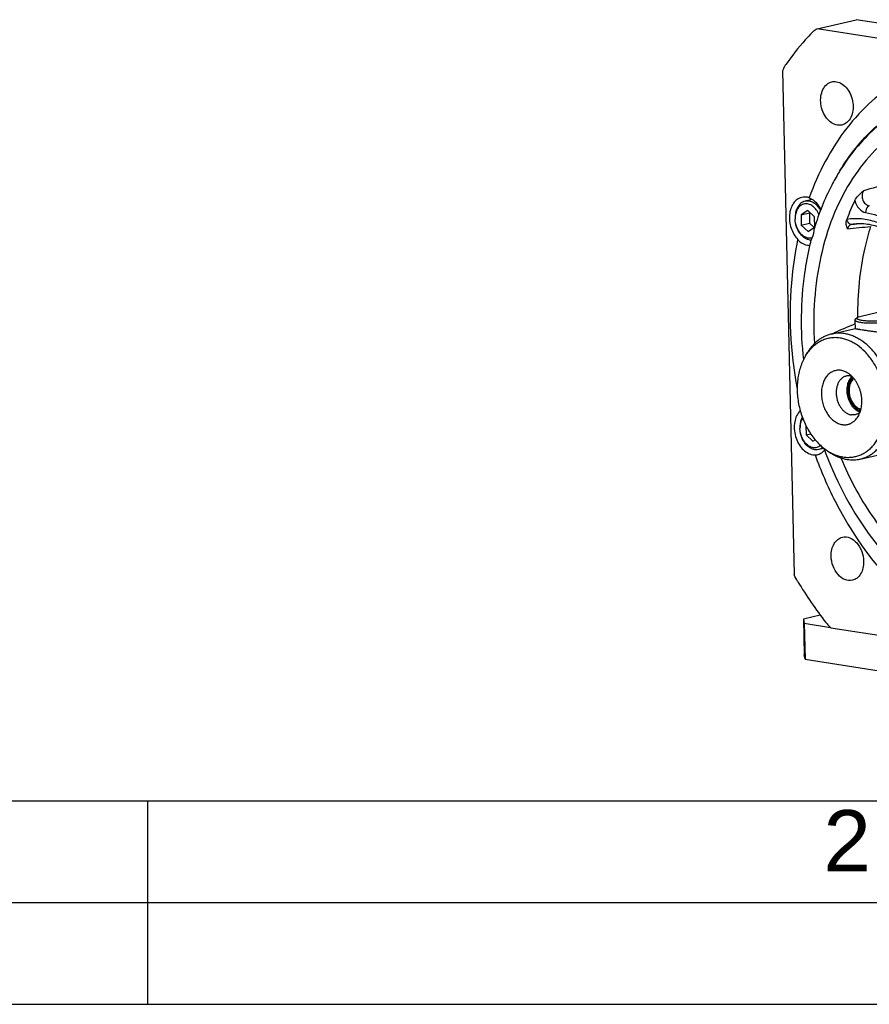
# Model space of a CAD drawing. Header units: millimetres. Extents: x 0 to 420, y 0 to 297.
# Tile 2 of 68: x 124 to 165, y 0 to 48. Entities that reach past the tile are written whole.
import ezdxf

# ---------------------------------------------------------------- set-up
doc = ezdxf.new("R2010")
doc.units = ezdxf.units.MM
doc.header["$LTSCALE"] = 23.1
doc.layers.get('0').update_dxf_attribs({"linetype": 'CONTINUOUS'})
doc.layers.add('COMPONENTS', color=7, linetype='CONTINUOUS')
doc.styles.add('TEXTSTYLE_2', font='arial.ttf')

msp = doc.modelspace()

# ---------------------------------------------------------------- linework, layer by layer
at = {"color": 7, "linetype": 'CONTINUOUS'}
for p, q in [((165.04423, 33.80744), (169.53122, 34.847)), ((164.74025, 33.60461), (164.74996, 33.18359)), ((164.84349, 33.72644), (164.75725, 33.6396)), ((25, 10), (410, 10))]:
    msp.add_line(p, q, dxfattribs=at)
at = {"color": 2, "linetype": 'CONTINUOUS'}
for p, q in [((130, 0), (130, 10)), ((20, 5), (415, 5)), ((0, 0), (232.75, 0))]:
    msp.add_line(p, q, dxfattribs=at)
at = {"color": 7, "linetype": 'CONTINUOUS'}
for points, knots in [([(164.74025, 33.60461), (164.74018, 33.60753), (164.74163, 33.62081), (164.75002, 33.63232), (164.75725, 33.6396)], [0, 0, 0, 0, 0.22167711, 1, 1, 1, 1]), ([(166.29971, 33.52114), (166.2307, 33.50515), (166.07826, 33.47968), (165.83592, 33.45656), (165.57639, 33.44712), (165.35972, 33.45136), (165.19528, 33.4628), (165.08489, 33.47464), (164.98667, 33.48979), (164.90322, 33.50746), (164.83481, 33.52835), (164.77881, 33.55209), (164.74074, 33.58293), (164.74025, 33.60461)], [0, 0, 0, 0, 0.13276051, 0.28914217, 0.45602444, 0.61920163, 0.69503705, 0.76486967, 0.8272705, 0.88102594, 0.92521425, 0.95935985, 1, 1, 1, 1]), ([(166.2317, 33.61983), (166.16384, 33.60411), (166.01346, 33.57975), (165.77523, 33.55898), (165.52289, 33.55275), (165.31567, 33.56028), (165.16278, 33.57485), (165.06456, 33.58887), (164.98111, 33.6059), (164.91459, 33.62547), (164.8708, 33.64468), (164.84646, 33.66202), (164.8348, 33.67437), (164.82828, 33.68751), (164.82752, 33.70681), (164.83653, 33.71943), (164.84348, 33.72643)], [0, 0, 0, 0, 0.14136076, 0.30853653, 0.48504173, 0.65326109, 0.72898877, 0.79660491, 0.85454578, 0.90162313, 0.93722441, 0.95085454, 0.96203168, 0.97137595, 0.97998124, 1, 1, 1, 1]), ([(164.84348, 33.72643), (164.85201, 33.73502), (164.87568, 33.7512), (164.94193, 33.78147), (165.0009, 33.7974), (165.04423, 33.80744)], [0, 0, 0, 0, 0.16635817, 0.38872666, 1, 1, 1, 1])]:
    msp.add_open_spline(points, degree=3, knots=knots, dxfattribs=at)
at = {"layer": 'COMPONENTS', "color": 7, "linetype": 'CONTINUOUS'}
for p, q in [((162.88305, 47.91879), (164.80022, 48.36297)), ((183.29581, 45.44084), (164.80022, 48.36297)), ((181.37864, 44.99666), (162.88305, 47.91879)), ((161.18971, 45.85712), (161.76076, 21.11147)), ((162.64768, 39.52595), (162.29307, 39.44379)), ((162.49807, 39.61388), (162.49412, 39.60282)), ((162.41979, 38.98464), (162.09582, 38.78196)), ((162.09582, 38.78196), (162.50372, 38.87646)), ((162.09582, 38.78196), (162.10758, 38.27237)), ((162.75552, 38.67773), (162.41979, 38.98464)), ((162.52415, 38.88924), (162.50372, 38.87646)), ((162.50372, 38.87646), (162.51548, 38.36687)), ((162.10758, 38.27237), (162.51548, 38.36687)), ((162.10758, 38.27237), (162.44331, 37.96546)), ((162.51548, 38.36687), (162.74686, 38.15537)), ((162.76705, 38.17827), (162.75552, 38.67773)), ((162.44331, 37.96546), (162.76285, 38.16537)), ((161.94329, 37.55805), (161.9229, 37.55332)), ((163.58079, 32.92105), (164.74977, 33.19188)), ((162.3158, 31.85593), (162.41664, 32.02251)), ((165.00274, 26.78361), (173.08951, 28.65719)), ((162.33491, 28.42125), (162.3452, 27.97498)), ((162.3452, 27.97498), (162.56455, 28.0258)), ((162.3452, 27.97498), (162.68094, 27.66808)), ((162.68094, 27.66808), (162.78415, 27.73265)), ((163.21956, 27.30435), (162.97082, 27.24672)), ((163.39823, 27.18391), (163.56206, 27.07865)), ((163.03835, 19.11644), (162.20918, 18.92434)), ((162.20918, 18.92434), (162.24905, 18.71935)), ((162.20918, 18.92434), (162.24992, 17.15907)), ((162.24905, 18.71935), (162.28979, 16.95408)), ((162.24905, 18.71935), (163.54078, 18.51527)), ((163.56199, 18.49769), (182.05758, 15.57556)), ((162.28979, 16.95408), (162.24992, 17.15907)), ((162.28979, 16.95408), (187.13867, 13.02819))]:
    msp.add_line(p, q, dxfattribs=at)
at = {"layer": 'COMPONENTS', "color": 9, "linetype": 'CONTINUOUS'}
for p, q in [((164.35131, 38.55659), (164.34355, 38.5553)), ((164.59391, 38.30644), (164.71274, 38.31895)), ((164.71274, 38.31895), (164.80199, 38.32834)), ((164.80199, 38.32834), (164.83329, 38.33163))]:
    msp.add_line(p, q, dxfattribs=at)
at = {"layer": 'COMPONENTS', "color": 7, "linetype": 'CONTINUOUS'}
for centre, radius, start, end in [((172.96907, 35.40845), 10.53686, 148.276513, 148.80882), ((162.26316, 38.94714), 0.70638, 75.100282, 80.989116), ((162.25231, 38.90589), 0.74904, 70.84076, 75.109097), ((162.22016, 38.86728), 0.78491, 68.346285, 69.572019), ((163.31134, 39.02054), 0.90933, 145.180682, 148.015865), ((163.28961, 39.03542), 0.88299, 144.753884, 145.168248), ((163.28008, 39.0422), 0.8713, 143.233052, 144.756327), ((175.10174, 34.55216), 11.47884, 154.567694, 159.589696), ((163.08846, 38.63668), 1.29035, 181.324155, 182.789768), ((162.77878, 38.38526), 1.17573, 224.220501, 224.714894), ((162.51094, 37.93677), 0.65852, 260.9819, 271.109386), ((176.58708, 33.94695), 14.45486, 166.493259, 166.745575), ((176.45736, 33.97831), 14.3214, 165.74171, 166.49404), ((168.88481, 30.43927), 5.75705, 153.830962, 154.149255), ((163.32609, 28.3393), 1.29035, 181.324155, 182.789768), ((162.76905, 27.64351), 0.65794, 260.966021, 271.407226), ((162.74903, 27.60199), 0.62114, 273.353902, 283.069133), ((181.59059, 32.82804), 23.06945, 211.549103, 217.594512)]:
    msp.add_arc(centre, radius, start, end, dxfattribs=at)
at = {"layer": 'COMPONENTS', "color": 9, "linetype": 'CONTINUOUS'}
for centre, radius, start, end in [((213.35806, -129.94599), 176.60823, 105.4132639, 105.8361399), ((164.9973, 35.71383), 2.6238, 95.868319, 98.843858), ((226.49413, -112.54115), 158.48266, 112.9314628, 113.3350988), ((164.33282, 32.95533), 0.61538, 177.866283, 180.244374)]:
    msp.add_arc(centre, radius, start, end, dxfattribs=at)
at = {"layer": 'COMPONENTS', "color": 7, "linetype": 'CONTINUOUS'}
for points, knots in [([(162.64266, 47.73994), (162.66048, 47.75852), (162.73259, 47.82803), (162.81643, 47.88565), (162.88305, 47.91879)], [0, 0, 0, 0, 0.2569952, 1, 1, 1, 1]), ([(162.64266, 47.73994), (162.52651, 47.61883), (162.06419, 47.11734), (161.64103, 46.58002), (161.34479, 46.15976)], [0, 0, 0, 0, 0.24606659, 1, 1, 1, 1]), ([(161.34479, 46.15976), (161.32897, 46.13732), (161.26701, 46.04209), (161.21884, 45.93813), (161.18971, 45.85712)], [0, 0, 0, 0, 0.24181615, 1, 1, 1, 1]), ([(166.97904, 45.37223), (166.47968, 45.08524), (165.51884, 44.3868), (163.82867, 42.56222), (162.93497, 40.83618), (162.49807, 39.61388)], [0, 0, 0, 0, 0.23262396, 0.47573863, 1, 1, 1, 1]), ([(163.87909, 43.18319), (163.67148, 43.21599), (163.37278, 43.4423), (163.15019, 43.84834), (163.05281, 44.21958), (163.05234, 44.59417), (163.14853, 44.93097), (163.33593, 45.19131), (163.51788, 45.28806), (163.60916, 45.30918)], [0, 0, 0, 0, 0.23310244, 0.37080086, 0.51370414, 0.65317396, 0.78173, 0.896095, 1, 1, 1, 1]), ([(163.82986, 45.31622), (164.03747, 45.28342), (164.33617, 45.0571), (164.55876, 44.65106), (164.65614, 44.27983), (164.65661, 43.90524), (164.56042, 43.56844), (164.37302, 43.3081), (164.19107, 43.21134), (164.09979, 43.19023)], [0, 0, 0, 0, 0.23310244, 0.37080086, 0.51370414, 0.65317396, 0.78173, 0.896095, 1, 1, 1, 1]), ([(164.00578, 40.94871), (164.47217, 41.71908), (165.56746, 43.10322), (167.04865, 44.08357), (167.81876, 44.41396)], [0, 0, 0, 0, 0.51799053, 1, 1, 1, 1]), ([(167.84643, 44.35148), (167.07394, 44.03444), (165.58398, 43.07906), (164.47793, 41.71162), (164.00646, 40.94895)], [0, 0, 0, 0, 0.48221077, 1, 1, 1, 1]), ([(169.90177, 44.0067), (169.36889, 43.95194), (168.30413, 43.70639), (166.8291, 42.94296), (165.52651, 41.8162), (164.43705, 40.369), (163.59043, 38.64962), (162.80089, 36.0174), (162.66307, 33.88167), (162.74971, 32.45317)], [0, 0, 0, 0, 0.10751211, 0.21661892, 0.3301891, 0.45025837, 0.57780221, 0.7127713, 1, 1, 1, 1]), ([(163.95537, 40.86544), (163.83001, 40.65837), (163.34192, 39.78611), (162.97025, 38.85042), (162.75008, 38.12615)], [0, 0, 0, 0, 0.24229752, 1, 1, 1, 1]), ([(164.73528, 39.48168), (164.78007, 39.57564), (164.91806, 39.74635), (165.07926, 39.88772), (165.16395, 39.95927)], [0, 0, 0, 0, 0.48423051, 1, 1, 1, 1]), ([(162.13028, 39.63704), (162.05051, 39.61859), (161.89205, 39.54559), (161.70537, 39.35), (161.57737, 39.08746), (161.49293, 38.66853), (161.56284, 38.11508), (161.7862, 37.71941), (161.93619, 37.56529)], [0, 0, 0, 0, 0.10130683, 0.20950098, 0.32839566, 0.45798089, 0.7338924, 1, 1, 1, 1]), ([(162.29307, 39.44379), (162.25646, 39.43531), (162.18409, 39.4096), (162.04948, 39.32475), (161.91082, 39.15743), (161.81384, 38.89862), (161.79615, 38.70633), (161.79845, 38.60686)], [0, 0, 0, 0, 0.10773519, 0.21802169, 0.45306117, 0.71474761, 1, 1, 1, 1]), ([(162.973, 38.78834), (162.93914, 38.87232), (162.85473, 39.02695), (162.68017, 39.20882), (162.50401, 39.29975), (162.36114, 39.32271), (162.2579, 39.31605), (162.15946, 39.28583), (162.03625, 39.21426), (161.90852, 39.06721), (161.81911, 38.83601), (161.80277, 38.66343), (161.80483, 38.57407)], [0, 0, 0, 0, 0.14369326, 0.27613909, 0.39488904, 0.45027307, 0.50407712, 0.55760567, 0.6122122, 0.7284181, 0.85814723, 1, 1, 1, 1]), ([(163.05436, 39.00846), (163.01034, 39.08513), (162.90955, 39.22369), (162.71878, 39.37928), (162.50662, 39.46175), (162.35991, 39.45927), (162.29307, 39.44379)], [0, 0, 0, 0, 0.2836884, 0.54384405, 0.77981428, 1, 1, 1, 1]), ([(163.07086, 39.0527), (163.03721, 39.11608), (162.89858, 39.33913), (162.68784, 39.52611), (162.50979, 39.59679)], [0, 0, 0, 0, 0.27252481, 1, 1, 1, 1]), ([(162.59255, 37.53179), (162.54371, 37.53424), (162.44336, 37.55352), (162.30051, 37.62032), (162.16707, 37.72218), (162.00516, 37.90264), (161.85669, 38.18772), (161.80598, 38.44362), (161.79963, 38.57388)], [0, 0, 0, 0, 0.10349165, 0.21335634, 0.33096713, 0.45631744, 0.72401122, 1, 1, 1, 1]), ([(162.65116, 37.64917), (162.60475, 37.6353), (162.50451, 37.62296), (162.3524, 37.65443), (162.20657, 37.73199), (162.02567, 37.89406), (161.86003, 38.17783), (161.80792, 38.44022), (161.80483, 38.57407)], [0, 0, 0, 0, 0.10223779, 0.20864641, 0.32301122, 0.446842, 0.71738558, 1, 1, 1, 1]), ([(164.37388, 38.09174), (164.34612, 38.15893), (164.29262, 38.31034), (164.31376, 38.4753), (164.34355, 38.5553)], [0, 0, 0, 0, 0.45995069, 1, 1, 1, 1]), ([(166.18831, 38.06371), (165.95427, 38.17011), (165.47467, 38.32611), (164.96917, 38.34857), (164.72903, 38.32388)], [0, 0, 0, 0, 0.51573274, 1, 1, 1, 1]), ([(162.57712, 37.50558), (162.60407, 37.54853), (162.70405, 37.74101), (162.74541, 37.96072), (162.75008, 38.12615)], [0, 0, 0, 0, 0.23453451, 1, 1, 1, 1]), ([(161.9229, 37.55332), (161.80233, 36.97133), (161.43496, 34.54548), (161.5637, 32.05212), (161.9034, 30.22701)], [0, 0, 0, 0, 0.24251271, 1, 1, 1, 1]), ([(161.9229, 37.55332), (161.95824, 37.51762), (162.09689, 37.39383), (162.27348, 37.3076), (162.40772, 37.28639)], [0, 0, 0, 0, 0.26988426, 1, 1, 1, 1]), ([(162.51727, 37.26109), (162.41301, 36.81845), (162.06873, 34.97286), (162.05524, 33.07029), (162.20778, 31.65744)], [0, 0, 0, 0, 0.24243288, 1, 1, 1, 1]), ([(163.58079, 32.92105), (163.52268, 32.90758), (163.40751, 32.87407), (163.24063, 32.8048), (163.08041, 32.7169), (162.92792, 32.61097), (162.78409, 32.4877), (162.64983, 32.3479), (162.52596, 32.19248), (162.45181, 32.0806), (162.41664, 32.02251)], [0, 0, 0, 0, 0.11847533, 0.23765074, 0.35819684, 0.48072807, 0.60578125, 0.73380031, 0.86512747, 1, 1, 1, 1]), ([(164.22048, 32.94155), (164.16666, 32.95005), (164.05888, 32.96208), (163.89712, 32.96476), (163.73729, 32.95192), (163.63246, 32.93302), (163.58079, 32.92105)], [0, 0, 0, 0, 0.25391689, 0.50451409, 0.75283564, 1, 1, 1, 1]), ([(165.00274, 26.78361), (165.06825, 26.79879), (165.198, 26.83754), (165.38492, 26.91978), (165.56301, 27.02554), (165.73077, 27.15389), (165.88689, 27.30376), (166.03014, 27.47391), (166.15942, 27.66294), (166.27373, 27.86935), (166.37219, 28.09146), (166.45405, 28.32753), (166.51867, 28.57567), (166.56557, 28.83392), (166.59437, 29.10023), (166.60486, 29.37249), (166.59695, 29.64856), (166.5619, 30.01952), (166.49069, 30.38788), (166.38488, 30.74686), (166.28885, 31.00908), (166.17694, 31.2621), (166.05004, 31.50393), (165.90914, 31.73264), (165.75536, 31.94643), (165.58987, 32.14362), (165.35889, 32.37874), (165.10684, 32.57931), (164.83839, 32.73682), (164.63545, 32.8303), (164.42966, 32.89999), (164.29, 32.93056), (164.22048, 32.94155)], [0, 0, 0, 0, 0.02552729, 0.05124574, 0.07733632, 0.1039609, 0.13125543, 0.15932562, 0.18824507, 0.21805523, 0.24876682, 0.28036218, 0.31279802, 0.34600856, 0.37990863, 0.41439681, 0.44935847, 0.48466874, 0.55576551, 0.5913137, 0.62666646, 0.66169074, 0.69626038, 0.73025894, 0.76358276, 0.79614393, 0.82787344, 0.88861612, 0.91767216, 0.94587042, 0.97327943, 1, 1, 1, 1]), ([(165.03629, 33.13056), (165.02424, 33.13246), (165.00013, 33.13626), (164.96397, 33.14191), (164.93383, 33.14659), (164.90971, 33.15032), (164.89163, 33.15312), (164.87354, 33.15593), (164.85546, 33.15876), (164.83738, 33.16164), (164.82233, 33.1641), (164.8103, 33.16614), (164.80129, 33.16771), (164.79229, 33.16936), (164.7833, 33.17111), (164.77584, 33.1727), (164.76991, 33.1741), (164.76548, 33.17524), (164.76182, 33.17631), (164.75892, 33.17728), (164.75678, 33.17808), (164.75468, 33.17899), (164.75299, 33.17989), (164.75174, 33.18076), (164.75088, 33.18153), (164.75019, 33.18245), (164.74997, 33.18321), (164.74996, 33.18359)], [0, 0, 0, 0, 0.12500343, 0.25000686, 0.37501029, 0.43751201, 0.50001373, 0.56251544, 0.62501715, 0.68751885, 0.75002048, 0.78127132, 0.81252214, 0.84377292, 0.87502357, 0.90627383, 0.92189916, 0.93752434, 0.95314906, 0.96096179, 0.96877441, 0.97658657, 0.98439695, 0.98830378, 0.99220974, 0.99611341, 1, 1, 1, 1]), ([(166.31083, 33.03931), (166.28983, 33.03445), (166.24572, 33.02613), (166.17649, 33.01779), (166.10226, 33.01302), (166.0238, 33.01168), (165.94189, 33.01351), (165.85732, 33.01817), (165.77087, 33.02529), (165.65399, 33.0375), (165.50912, 33.05647), (165.34061, 33.08194), (165.18358, 33.10706), (165.0834, 33.12311), (165.03629, 33.13056)], [0, 0, 0, 0, 0.05035609, 0.10473308, 0.16276653, 0.22401268, 0.28796978, 0.3540955, 0.42181918, 0.49054868, 0.62855943, 0.76302556, 0.88860595, 1, 1, 1, 1]), ([(164.02044, 32.72443), (163.97907, 32.73097), (163.89626, 32.74092), (163.7719, 32.74631), (163.64854, 32.74202), (163.52663, 32.72808), (163.40655, 32.70453), (163.28871, 32.67144), (163.17351, 32.62893), (163.06132, 32.57714), (162.95252, 32.51624), (162.84748, 32.44645), (162.74652, 32.36799), (162.61671, 32.2512), (162.46636, 32.08411), (162.36351, 31.93474), (162.3158, 31.85593)], [0, 0, 0, 0, 0.06172536, 0.12275934, 0.183265, 0.24341671, 0.3033966, 0.3633906, 0.42358434, 0.48415899, 0.54528745, 0.6071308, 0.66983544, 0.7335308, 0.86424349, 1, 1, 1, 1]), ([(164.15518, 26.88572), (164.22579, 26.87457), (164.36747, 26.86129), (164.57953, 26.86974), (164.78693, 26.90671), (164.98751, 26.97185), (165.17927, 27.06447), (165.36029, 27.1836), (165.52883, 27.328), (165.68329, 27.4962), (165.82223, 27.68651), (165.94436, 27.89709), (166.04856, 28.12589), (166.13387, 28.37072), (166.19951, 28.62923), (166.24487, 28.89896), (166.26953, 29.17733), (166.27327, 29.46169), (166.25606, 29.74932), (166.21806, 30.03746), (166.15964, 30.32337), (166.08136, 30.60432), (165.98397, 30.87761), (165.8684, 31.14063), (165.73574, 31.39087), (165.58727, 31.62594), (165.42434, 31.8436), (165.19367, 32.10365), (164.9375, 32.32633), (164.66112, 32.50105), (164.45136, 32.60416), (164.23795, 32.68032), (164.0927, 32.71301), (164.02044, 32.72443)], [0, 0, 0, 0, 0.02655459, 0.05268311, 0.07860713, 0.10456135, 0.13077847, 0.1574745, 0.18483628, 0.21301292, 0.24211114, 0.27219418, 0.30328325, 0.33536075, 0.36837433, 0.40224142, 0.4368539, 0.47208264, 0.50778208, 0.54379453, 0.57995446, 0.61609274, 0.65204073, 0.68763453, 0.72271912, 0.75715272, 0.79081115, 0.82359235, 0.88618453, 0.91601237, 0.94486745, 0.97282407, 1, 1, 1, 1]), ([(162.3158, 31.85593), (162.26507, 31.77215), (162.17224, 31.5947), (162.06202, 31.30957), (161.97947, 31.00407), (161.92567, 30.68239), (161.90131, 30.34886), (161.9067, 30.00799), (161.94176, 29.66441), (162.006, 29.32275), (162.09855, 28.98766), (162.21816, 28.66366), (162.36322, 28.35516), (162.53177, 28.06632), (162.72155, 27.80107), (162.93004, 27.56301), (163.15442, 27.3554), (163.31583, 27.23685), (163.39823, 27.18391)], [0, 0, 0, 0, 0.05626628, 0.11473303, 0.17529654, 0.2377546, 0.30182371, 0.36715625, 0.43335715, 0.5, 0.56664285, 0.63284374, 0.69817629, 0.7622454, 0.82470346, 0.88526697, 0.94373372, 1, 1, 1, 1]), ([(164.05712, 31.13496), (164.02496, 31.14004), (163.96041, 31.14609), (163.86381, 31.14224), (163.76933, 31.1254), (163.67796, 31.09573), (163.59061, 31.05353), (163.50814, 30.99927), (163.43137, 30.93349), (163.361, 30.85687), (163.29771, 30.77017), (163.24208, 30.67424), (163.19461, 30.57001), (163.15575, 30.45849), (163.12585, 30.34072), (163.10518, 30.21785), (163.09395, 30.09103), (163.09166, 29.91739), (163.10864, 29.74206), (163.14401, 29.56897), (163.19137, 29.39899), (163.25605, 29.23559), (163.33711, 29.08269), (163.40475, 28.9756), (163.47897, 28.87645), (163.58405, 28.75798), (163.70074, 28.65654), (163.82665, 28.57695), (163.9222, 28.52998), (164.01942, 28.49529), (164.08558, 28.48039), (164.1185, 28.47519)], [0, 0, 0, 0, 0.02655703, 0.05268796, 0.07861437, 0.10457097, 0.1307905, 0.15748898, 0.18485328, 0.21303252, 0.24213342, 0.27221922, 0.30331115, 0.3353916, 0.36840822, 0.40227843, 0.43689409, 0.47212607, 0.54379872, 0.57996198, 0.61610358, 0.68760579, 0.72269361, 0.75713038, 0.7907919, 0.82357612, 0.88617406, 0.91600464, 0.94486238, 0.97282157, 1, 1, 1, 1]), ([(164.40194, 30.99912), (164.37467, 31.01665), (164.3193, 31.04877), (164.23316, 31.08805), (164.14584, 31.11739), (164.08661, 31.1303), (164.05712, 31.13496)], [0, 0, 0, 0, 0.2606855, 0.51379552, 0.75993845, 1, 1, 1, 1]), ([(164.89504, 28.87083), (164.91814, 28.909), (164.96043, 28.98983), (165.01064, 29.11972), (165.04825, 29.25889), (165.07276, 29.40543), (165.08385, 29.55736), (165.08139, 29.71264), (165.06542, 29.86916), (165.03616, 30.02479), (164.994, 30.17744), (164.93951, 30.32504), (164.87343, 30.46557), (164.79665, 30.59715), (164.7102, 30.71798), (164.61522, 30.82643), (164.51301, 30.92101), (164.43948, 30.97501), (164.40194, 30.99912)], [0, 0, 0, 0, 0.05626628, 0.11473303, 0.17529654, 0.2377546, 0.30182371, 0.36715625, 0.43335715, 0.5, 0.56664285, 0.63284375, 0.69817629, 0.7622454, 0.82470346, 0.88526697, 0.94373372, 1, 1, 1, 1]), ([(164.31645, 30.85887), (164.29617, 30.85418), (164.25601, 30.84218), (164.19815, 30.81673), (164.14303, 30.78399), (164.0911, 30.74427), (164.04278, 30.69788), (163.99844, 30.64521), (163.95842, 30.5867), (163.91058, 30.5003), (163.87353, 30.40518), (163.84723, 30.30419), (163.82769, 30.1966), (163.81771, 30.05639), (163.82843, 29.88529), (163.86136, 29.71495), (163.91547, 29.55069), (163.98909, 29.39764), (164.06568, 29.28208), (164.13471, 29.19983), (164.20621, 29.12705), (164.28422, 29.06497), (164.36731, 29.01621), (164.43013, 28.98728), (164.49383, 28.96571), (164.53705, 28.95625), (164.55857, 28.95285)], [0, 0, 0, 0, 0.02553374, 0.05125868, 0.07735586, 0.10398716, 0.13128858, 0.15936586, 0.18829262, 0.21811031, 0.28037854, 0.31282258, 0.34604151, 0.4144059, 0.48465765, 0.55577238, 0.62665433, 0.69622679, 0.76352304, 0.79609244, 0.82782996, 0.88858798, 0.91765137, 0.94585675, 0.97327268, 1, 1, 1, 1]), ([(164.51444, 30.86522), (164.49779, 30.86785), (164.46443, 30.87158), (164.41436, 30.87241), (164.36489, 30.86843), (164.33244, 30.86258), (164.31645, 30.85887)], [0, 0, 0, 0, 0.25391688, 0.50451409, 0.75283564, 1, 1, 1, 1]), ([(164.5922, 30.84606), (164.56496, 30.82049), (164.51385, 30.76282), (164.45093, 30.66267), (164.40115, 30.54908), (164.36551, 30.42449), (164.34471, 30.29156), (164.33915, 30.15309), (164.34893, 30.01202), (164.37384, 29.87135), (164.41333, 29.73405), (164.46659, 29.60305), (164.53247, 29.48114), (164.60961, 29.3709), (164.6964, 29.27468), (164.79107, 29.19455), (164.89162, 29.13227), (164.96288, 29.10295), (164.99859, 29.09197)], [0, 0, 0, 0, 0.05384258, 0.11039, 0.16979863, 0.23197452, 0.29661249, 0.36324008, 0.43126145, 0.49999976, 0.56873809, 0.63675949, 0.70338713, 0.76802516, 0.83020112, 0.88960984, 0.94615735, 1, 1, 1, 1]), ([(164.68785, 30.74175), (164.67545, 30.73152), (164.65135, 30.70958), (164.60634, 30.66025), (164.55677, 30.58868), (164.50995, 30.49099), (164.47599, 30.38268), (164.4556, 30.26625), (164.44923, 30.14438), (164.45699, 30.01989), (164.47869, 29.89564), (164.51384, 29.7745), (164.56162, 29.65928), (164.62094, 29.55263), (164.69045, 29.45703), (164.76859, 29.37469), (164.85359, 29.30755), (164.92958, 29.26507), (164.9917, 29.24055), (165.02299, 29.23145), (165.03863, 29.22771)], [0, 0, 0, 0, 0.02641444, 0.05345365, 0.10958386, 0.1687036, 0.23077269, 0.29549862, 0.36238847, 0.43080154, 0.50000017, 0.5691988, 0.63761184, 0.70450166, 0.76922754, 0.83129657, 0.89041625, 0.9465464, 0.97358559, 1, 1, 1, 1]), ([(164.51444, 30.86522), (164.52079, 30.86422), (164.54638, 30.85972), (164.57165, 30.85346), (164.59037, 30.84785)], [0, 0, 0, 0, 0.24746328, 1, 1, 1, 1]), ([(162.05172, 29.16073), (161.90632, 29.01635), (161.77005, 28.69636), (161.74842, 28.25284), (161.80831, 27.89557), (161.94334, 27.56285), (162.18873, 27.20942), (162.47242, 27.02427), (162.66574, 26.99373)], [0, 0, 0, 0, 0.2345836, 0.36884516, 0.50785998, 0.64548974, 0.77593657, 1, 1, 1, 1]), ([(164.99775, 29.08956), (164.98032, 29.07344), (164.94394, 29.04355), (164.88474, 29.0063), (164.82221, 28.97758), (164.7786, 28.9643), (164.75657, 28.95919)], [0, 0, 0, 0, 0.2570953, 0.50823704, 0.75519756, 1, 1, 1, 1]), ([(162.15417, 28.84023), (162.13347, 28.80264), (162.05832, 28.63578), (162.03286, 28.44898), (162.03608, 28.30948)], [0, 0, 0, 0, 0.23520336, 1, 1, 1, 1]), ([(162.17369, 28.78804), (162.12707, 28.71726), (162.05792, 28.54919), (162.04031, 28.36985), (162.04246, 28.27668)], [0, 0, 0, 0, 0.47628993, 1, 1, 1, 1]), ([(164.1185, 28.47519), (164.13735, 28.47222), (164.17507, 28.46768), (164.23172, 28.46523), (164.28791, 28.46718), (164.34345, 28.47353), (164.39815, 28.48426), (164.45183, 28.49933), (164.50431, 28.5187), (164.55542, 28.54229), (164.60498, 28.57003), (164.65283, 28.60183), (164.69882, 28.63757), (164.75796, 28.69077), (164.82645, 28.76689), (164.8733, 28.83493), (164.89504, 28.87083)], [0, 0, 0, 0, 0.06172536, 0.12275934, 0.183265, 0.24341671, 0.3033966, 0.3633906, 0.42358434, 0.48415899, 0.54528745, 0.6071308, 0.66983544, 0.7335308, 0.86424349, 1, 1, 1, 1]), ([(164.75657, 28.95919), (164.74058, 28.95549), (164.70813, 28.94964), (164.65866, 28.94566), (164.60859, 28.94649), (164.57523, 28.95022), (164.55857, 28.95285)], [0, 0, 0, 0, 0.24716436, 0.49548591, 0.74608312, 1, 1, 1, 1]), ([(162.97082, 27.24673), (162.91908, 27.23474), (162.80853, 27.22743), (162.64301, 27.26826), (162.48475, 27.35679), (162.28834, 27.53589), (162.10602, 27.84483), (162.04439, 28.1302), (162.03726, 28.27649)], [0, 0, 0, 0, 0.10233278, 0.20930801, 0.32415547, 0.44807384, 0.71782098, 1, 1, 1, 1]), ([(163.05879, 27.44582), (163.01515, 27.40842), (162.91489, 27.34829), (162.7396, 27.32269), (162.56117, 27.36561), (162.39457, 27.46986), (162.2503, 27.62573), (162.09895, 27.88812), (162.04604, 28.12123), (162.04246, 28.27668)], [0, 0, 0, 0, 0.10672792, 0.21129192, 0.32086719, 0.44040971, 0.57119772, 0.71124463, 1, 1, 1, 1]), ([(162.88948, 26.99694), (162.92351, 27.00485), (163.06044, 27.04897), (163.17936, 27.14139), (163.24969, 27.22387)], [0, 0, 0, 0, 0.24373041, 1, 1, 1, 1]), ([(163.17505, 27.34562), (163.14474, 27.32189), (163.07985, 27.28092), (163.00745, 27.25521), (162.97082, 27.24673)], [0, 0, 0, 0, 0.50585892, 1, 1, 1, 1]), ([(163.21484, 27.31221), (163.74944, 25.83825), (165.13595, 23.12858), (167.25886, 20.9138), (168.43191, 20.08388)], [0, 0, 0, 0, 0.52179343, 1, 1, 1, 1]), ([(163.39823, 27.18391), (163.45811, 27.14544), (163.57965, 27.07492), (163.76874, 26.9887), (163.96042, 26.92429), (164.09044, 26.89595), (164.15518, 26.88572)], [0, 0, 0, 0, 0.2606855, 0.51379552, 0.75993845, 1, 1, 1, 1]), ([(162.78537, 26.98191), (163.06479, 26.20979), (164.29317, 23.36036), (166.24326, 20.77795), (168.03619, 19.36238)], [0, 0, 0, 0, 0.2644094, 1, 1, 1, 1]), ([(163.56206, 27.07865), (163.62542, 27.03794), (163.75404, 26.96332), (163.95413, 26.87208), (164.15696, 26.80393), (164.29455, 26.77394), (164.36305, 26.76311)], [0, 0, 0, 0, 0.2606855, 0.51379552, 0.75993845, 1, 1, 1, 1]), ([(164.05019, 26.83926), (164.46178, 25.8511), (165.4453, 24.00183), (167.39538, 21.68159), (169.67164, 20.02279), (171.38489, 19.42586), (172.2246, 19.29319)], [0, 0, 0, 0, 0.27759497, 0.53896686, 0.77954471, 1, 1, 1, 1]), ([(164.36305, 26.76311), (164.41687, 26.75461), (164.52465, 26.74258), (164.68641, 26.7399), (164.84623, 26.75274), (164.95107, 26.77164), (165.00274, 26.78361)], [0, 0, 0, 0, 0.25391689, 0.50451409, 0.75283564, 1, 1, 1, 1]), ([(163.57342, 22.0115), (163.57086, 22.12246), (163.59047, 22.33695), (163.69914, 22.62571), (163.87957, 22.84482), (164.0431, 22.926), (164.12524, 22.94502)], [0, 0, 0, 0, 0.28565306, 0.54765064, 0.78300239, 1, 1, 1, 1]), ([(164.12524, 22.94502), (164.24422, 22.97257), (164.52447, 22.93904), (164.86532, 22.66558), (165.10011, 22.25281), (165.16387, 21.92587), (165.16771, 21.75961)], [0, 0, 0, 0, 0.2074763, 0.44611284, 0.7174835, 1, 1, 1, 1]), ([(164.61588, 20.82609), (164.4969, 20.79854), (164.21665, 20.83207), (163.87581, 21.10553), (163.64101, 21.5183), (163.57726, 21.84524), (163.57342, 22.0115)], [0, 0, 0, 0, 0.2074763, 0.44611284, 0.7174835, 1, 1, 1, 1]), ([(165.16771, 21.75961), (165.17027, 21.64865), (165.15066, 21.43416), (165.04198, 21.1454), (164.86155, 20.92629), (164.69802, 20.84511), (164.61588, 20.82609)], [0, 0, 0, 0, 0.28565306, 0.54765064, 0.78300239, 1, 1, 1, 1]), ([(163.31156, 18.75408), (163.33039, 18.72969), (163.40609, 18.63705), (163.49244, 18.55292), (163.56199, 18.49769)], [0, 0, 0, 0, 0.25762235, 1, 1, 1, 1])]:
    msp.add_open_spline(points, degree=3, knots=knots, dxfattribs=at)
for points in [[(163.60916, 45.30918), (163.68087, 45.32576), (163.75716, 45.32771), (163.82986, 45.31622)], [(164.09979, 43.19023), (164.02808, 43.17364), (163.95179, 43.1717), (163.87909, 43.18319)], [(162.3738, 39.64481), (162.29358, 39.65748), (162.2094, 39.65534), (162.13028, 39.63704)], [(161.93099, 20.75744), (161.86243, 20.869), (161.80557, 20.98843), (161.76076, 21.11147)]]:
    msp.add_open_spline(points, degree=3, dxfattribs=at)
at = {"layer": 'COMPONENTS', "color": 9, "linetype": 'CONTINUOUS'}
for points, knots in [([(165.16395, 39.95927), (165.12346, 39.89508), (165.07574, 39.7384), (165.11088, 39.50022), (165.23985, 39.3037), (165.3799, 39.23583), (165.44792, 39.22759)], [0, 0, 0, 0, 0.25099033, 0.51821785, 0.77340635, 1, 1, 1, 1]), ([(164.73528, 39.48168), (164.77167, 39.33661), (164.89389, 39.07844), (165.14283, 38.91244), (165.2669, 38.89163)], [0, 0, 0, 0, 0.54314114, 1, 1, 1, 1]), ([(165.44792, 39.22759), (165.42113, 39.21799), (165.30937, 39.14132), (165.26508, 38.99489), (165.2669, 38.89163)], [0, 0, 0, 0, 0.21598951, 1, 1, 1, 1]), ([(165.2669, 38.89163), (165.6524, 38.82698), (166.43746, 38.54465), (167.10163, 38.04967), (167.41234, 37.75682)], [0, 0, 0, 0, 0.47794139, 1, 1, 1, 1]), ([(167.16998, 37.59012), (166.76813, 37.94562), (166.08179, 38.37844), (165.07772, 38.60499), (164.58649, 38.59319), (164.35131, 38.55659)], [0, 0, 0, 0, 0.52518961, 0.76702763, 1, 1, 1, 1]), ([(164.59391, 38.30644), (164.53964, 38.30085), (164.41287, 38.36747), (164.3644, 38.48854), (164.35131, 38.55659)], [0, 0, 0, 0, 0.44047769, 1, 1, 1, 1]), ([(164.59391, 38.30644), (164.544, 38.29874), (164.44205, 38.2453), (164.39009, 38.14571), (164.37388, 38.09174)], [0, 0, 0, 0, 0.47254532, 1, 1, 1, 1]), ([(165.51162, 38.2087), (165.40122, 37.86207), (165.0077, 36.40756), (164.85991, 34.89041), (164.86914, 33.7486)], [0, 0, 0, 0, 0.24161604, 1, 1, 1, 1])]:
    msp.add_open_spline(points, degree=3, knots=knots, dxfattribs=at)
msp.add_open_spline([(164.37388, 38.09174), (164.75311, 38.13091), (165.13235, 38.1699), (165.51162, 38.2087)], degree=3, dxfattribs=at)
at = {"layer": 'COMPONENTS', "color": 2, "linetype": 'CONTINUOUS'}
msp.add_open_spline([(164.64123, 30.79534), (164.6354, 30.78882), (164.62375, 30.77579), (164.60919, 30.7595), (164.59754, 30.74647), (164.58881, 30.73669), (164.58007, 30.72692), (164.57133, 30.71714), (164.56405, 30.709), (164.55896, 30.70329), (164.55604, 30.70004), (164.55386, 30.69759), (164.55204, 30.69556), (164.55058, 30.69393), (164.54968, 30.69291), (164.54894, 30.6921), (164.5485, 30.69158), (164.54812, 30.69119), (164.54782, 30.6907), (164.54733, 30.6898), (164.54661, 30.68853), (164.54547, 30.68649), (164.54404, 30.68395), (164.54175, 30.67987), (164.5389, 30.67478), (164.53547, 30.66867), (164.5309, 30.66052), (164.52519, 30.65034), (164.51833, 30.63812), (164.51147, 30.62589), (164.50462, 30.61367), (164.49776, 30.60145), (164.49205, 30.59127), (164.48748, 30.58312), (164.48405, 30.57701), (164.4812, 30.57192), (164.47891, 30.56784), (164.47748, 30.56529), (164.47634, 30.56326), (164.47563, 30.56198), (164.47512, 30.5611), (164.47485, 30.56057), (164.47467, 30.55995), (164.47441, 30.55921), (164.47382, 30.5574), (164.47293, 30.55469), (164.47174, 30.55108), (164.47054, 30.54747), (164.46896, 30.54265), (164.46618, 30.53422), (164.4622, 30.52218), (164.45744, 30.50773), (164.45267, 30.49328), (164.44791, 30.47883), (164.44314, 30.46438), (164.43917, 30.45234), (164.43599, 30.44271), (164.43361, 30.43548), (164.43123, 30.42826), (164.42924, 30.42224), (164.42765, 30.41742), (164.42666, 30.41441), (164.42587, 30.412), (164.42527, 30.4102), (164.42478, 30.40869), (164.42442, 30.40764), (164.42423, 30.40703), (164.42406, 30.40659), (164.42401, 30.40609), (164.42391, 30.40545), (164.42374, 30.4043), (164.4235, 30.40268), (164.42321, 30.40073), (164.42282, 30.39813), (164.42234, 30.39487), (164.42156, 30.38967), (164.42059, 30.38317), (164.41943, 30.37536), (164.41827, 30.36755), (164.41672, 30.35715), (164.41478, 30.34414), (164.41246, 30.32853), (164.41013, 30.31292), (164.40781, 30.29731), (164.40549, 30.28169), (164.40355, 30.26869), (164.40219, 30.25958), (164.40142, 30.25438), (164.40084, 30.25047), (164.40026, 30.24657), (164.39982, 30.24364), (164.39953, 30.24169), (164.39942, 30.24087), (164.3993, 30.24023), (164.39929, 30.23955), (164.39931, 30.23833), (164.39931, 30.23659), (164.39934, 30.23381), (164.39936, 30.23033), (164.39941, 30.22477), (164.39946, 30.21782), (164.39953, 30.20948), (164.39962, 30.19836), (164.39973, 30.18446), (164.39986, 30.16778), (164.40003, 30.14554), (164.40021, 30.1233), (164.40036, 30.10384), (164.40045, 30.09272), (164.40051, 30.08438), (164.40057, 30.07743), (164.40061, 30.07187), (164.40064, 30.0684), (164.40066, 30.06562), (164.40068, 30.06388), (164.40067, 30.06266), (164.4007, 30.06197), (164.40083, 30.06128), (164.40095, 30.06042), (164.40128, 30.05836), (164.40176, 30.05526), (164.4024, 30.05113), (164.40305, 30.047), (164.40391, 30.04149), (164.40541, 30.03186), (164.40756, 30.01809), (164.41013, 30.00157), (164.41271, 29.98505), (164.41529, 29.96854), (164.41786, 29.95202), (164.42001, 29.93825), (164.42173, 29.92724), (164.42302, 29.91898), (164.4243, 29.91072), (164.42538, 29.90384), (164.42624, 29.89833), (164.42677, 29.89489), (164.4272, 29.89214), (164.42753, 29.89007), (164.42779, 29.88835), (164.42802, 29.88698), (164.42813, 29.88594), (164.42849, 29.88493), (164.42889, 29.88357), (164.42942, 29.88188), (164.43005, 29.87985), (164.43088, 29.87714), (164.43192, 29.87375), (164.43359, 29.86833), (164.43568, 29.86156), (164.43818, 29.85343), (164.44069, 29.8453), (164.44402, 29.83446), (164.4482, 29.82091), (164.4532, 29.80465), (164.45821, 29.78839), (164.46322, 29.77213), (164.46822, 29.75587), (164.4724, 29.74232), (164.47532, 29.73284), (164.47699, 29.72742), (164.47824, 29.72335), (164.47949, 29.71929), (164.48043, 29.71624), (164.48105, 29.71421), (164.48132, 29.71336), (164.48151, 29.71268), (164.48179, 29.71205), (164.48232, 29.71097), (164.48305, 29.70943), (164.48423, 29.70696), (164.4857, 29.70388), (164.48805, 29.69895), (164.491, 29.69278), (164.49453, 29.68538), (164.49924, 29.67551), (164.50749, 29.65825), (164.51927, 29.63358), (164.53105, 29.60892), (164.53929, 29.59165), (164.54401, 29.58178), (164.54754, 29.57438), (164.55048, 29.56822), (164.55284, 29.56328), (164.55431, 29.5602), (164.55549, 29.55773), (164.55623, 29.5562), (164.55674, 29.55511), (164.55705, 29.55451), (164.55743, 29.55398), (164.55789, 29.55329), (164.55901, 29.55166), (164.56068, 29.54922), (164.56291, 29.54596), (164.56514, 29.5427), (164.56811, 29.53835), (164.57331, 29.53074), (164.58074, 29.51987), (164.58965, 29.50683), (164.59857, 29.49379), (164.60748, 29.48074), (164.6164, 29.4677), (164.62383, 29.45683), (164.62977, 29.44814), (164.63423, 29.44161), (164.63869, 29.43509), (164.6424, 29.42966), (164.64538, 29.42531), (164.64723, 29.42259), (164.64872, 29.42042), (164.64983, 29.41879), (164.65077, 29.41743), (164.65141, 29.41648), (164.65179, 29.41594), (164.65205, 29.41551), (164.6524, 29.41519), (164.65283, 29.41473), (164.65361, 29.41393), (164.65471, 29.41279), (164.65604, 29.41143), (164.65781, 29.4096), (164.66002, 29.40732), (164.66355, 29.40368), (164.66797, 29.39912), (164.67328, 29.39365), (164.67858, 29.38818), (164.68565, 29.38089), (164.69449, 29.37178), (164.70509, 29.36084), (164.7157, 29.3499), (164.7263, 29.33896), (164.73691, 29.32803), (164.74575, 29.31891), (164.75193, 29.31253), (164.75547, 29.30889), (164.75812, 29.30615), (164.76077, 29.30342), (164.76276, 29.30137), (164.76409, 29.3), (164.76464, 29.29944), (164.76508, 29.29896), (164.76555, 29.2986), (164.76639, 29.29803), (164.76759, 29.29719), (164.76951, 29.29585), (164.77191, 29.29418), (164.77575, 29.2915), (164.78054, 29.28816), (164.7863, 29.28415), (164.79397, 29.2788), (164.80357, 29.27211), (164.81508, 29.26409), (164.82659, 29.25606), (164.83811, 29.24804), (164.84962, 29.24001), (164.85921, 29.23332), (164.86689, 29.22797), (164.87265, 29.22396), (164.87744, 29.22062), (164.88128, 29.21794), (164.88368, 29.21627), (164.8856, 29.21493), (164.8868, 29.2141), (164.88763, 29.2135), (164.88812, 29.21319), (164.88864, 29.21301), (164.88929, 29.21273), (164.89084, 29.2121), (164.89316, 29.21115), (164.89626, 29.20988), (164.89936, 29.20861), (164.9035, 29.20691), (164.91073, 29.20395), (164.92107, 29.19972), (164.93347, 29.19464), (164.94587, 29.18956), (164.95827, 29.18448), (164.97481, 29.17771), (164.99548, 29.16925), (165.01202, 29.16248), (165.02028, 29.15909)], degree=3, knots=[0, 0, 0, 0, 0.015625, 0.03125, 0.0390625, 0.046875, 0.0546875, 0.0625, 0.0703125, 0.07421875, 0.07617188, 0.078125, 0.08007812, 0.08105469, 0.08203125, 0.08251953, 0.08300781, 0.08325195, 0.08349609, 0.08398438, 0.08496094, 0.0859375, 0.08789062, 0.08984375, 0.09375, 0.09765625, 0.1015625, 0.109375, 0.1171875, 0.125, 0.1328125, 0.140625, 0.1484375, 0.15234375, 0.15625, 0.16015625, 0.16210938, 0.1640625, 0.16503906, 0.16601562, 0.16650391, 0.16674805, 0.16699219, 0.16748047, 0.16796875, 0.16992188, 0.171875, 0.17382812, 0.17578125, 0.1796875, 0.1875, 0.1953125, 0.203125, 0.2109375, 0.21875, 0.2265625, 0.23046875, 0.234375, 0.23828125, 0.2421875, 0.24414062, 0.24609375, 0.24707031, 0.24804688, 0.24902344, 0.24951172, 0.24975586, 0.25, 0.25024414, 0.25048828, 0.25097656, 0.25195312, 0.25292969, 0.25390625, 0.25585938, 0.2578125, 0.26171875, 0.265625, 0.26953125, 0.2734375, 0.28125, 0.2890625, 0.296875, 0.3046875, 0.3125, 0.3203125, 0.32421875, 0.32617188, 0.328125, 0.33007812, 0.33203125, 0.33251953, 0.33300781, 0.33325195, 0.33349609, 0.33398438, 0.33496094, 0.3359375, 0.33789062, 0.33984375, 0.34375, 0.34765625, 0.3515625, 0.359375, 0.3671875, 0.375, 0.390625, 0.3984375, 0.40234375, 0.40625, 0.41015625, 0.41210938, 0.4140625, 0.41503906, 0.41601562, 0.41650391, 0.41674805, 0.41699219, 0.41748047, 0.41796875, 0.41992188, 0.421875, 0.42382812, 0.42578125, 0.4296875, 0.4375, 0.4453125, 0.453125, 0.4609375, 0.46875, 0.4765625, 0.48046875, 0.484375, 0.48828125, 0.4921875, 0.49414062, 0.49609375, 0.49707031, 0.49804688, 0.49902344, 0.49951172, 0.5, 0.50048828, 0.50097656, 0.50195312, 0.50292969, 0.50390625, 0.50585938, 0.5078125, 0.51171875, 0.515625, 0.51953125, 0.5234375, 0.53125, 0.5390625, 0.546875, 0.5546875, 0.5625, 0.5703125, 0.57421875, 0.57617188, 0.578125, 0.58007812, 0.58203125, 0.58251953, 0.58300781, 0.58325195, 0.58349609, 0.58398438, 0.58496094, 0.5859375, 0.58789062, 0.58984375, 0.59375, 0.59765625, 0.6015625, 0.609375, 0.625, 0.640625, 0.6484375, 0.65234375, 0.65625, 0.66015625, 0.66210938, 0.6640625, 0.66503906, 0.66601562, 0.66650391, 0.66674805, 0.66699219, 0.66748047, 0.66796875, 0.66992188, 0.671875, 0.67382812, 0.67578125, 0.6796875, 0.6875, 0.6953125, 0.703125, 0.7109375, 0.71875, 0.7265625, 0.73046875, 0.734375, 0.73828125, 0.7421875, 0.74414062, 0.74609375, 0.74707031, 0.74804688, 0.74902344, 0.74951172, 0.74975586, 0.75, 0.75024414, 0.75048828, 0.75097656, 0.75195312, 0.75292969, 0.75390625, 0.75585938, 0.7578125, 0.76171875, 0.765625, 0.76953125, 0.7734375, 0.78125, 0.7890625, 0.796875, 0.8046875, 0.8125, 0.8203125, 0.82421875, 0.82617188, 0.828125, 0.83007812, 0.83203125, 0.83251953, 0.83300781, 0.83325195, 0.83349609, 0.83398438, 0.83496094, 0.8359375, 0.83789062, 0.83984375, 0.84375, 0.84765625, 0.8515625, 0.859375, 0.8671875, 0.875, 0.8828125, 0.890625, 0.8984375, 0.90234375, 0.90625, 0.91015625, 0.91210938, 0.9140625, 0.91503906, 0.91601562, 0.91650391, 0.91674805, 0.91699219, 0.91748047, 0.91796875, 0.91992188, 0.921875, 0.92382812, 0.92578125, 0.9296875, 0.9375, 0.9453125, 0.953125, 0.9609375, 0.96875, 0.984375, 1, 1, 1, 1], dxfattribs=at)

# ---------------------------------------------------------------- texts
at = {"color": 2, "linetype": 'CONTINUOUS', "insert": (163.19369, 9.53753), "char_height": 3, "width": 2.330855, "attachment_point": 1, "line_spacing_factor": 0.9, "style": 'TEXTSTYLE_2'}
msp.add_mtext('2', dxfattribs=at)

doc.saveas('drawing.dxf')
